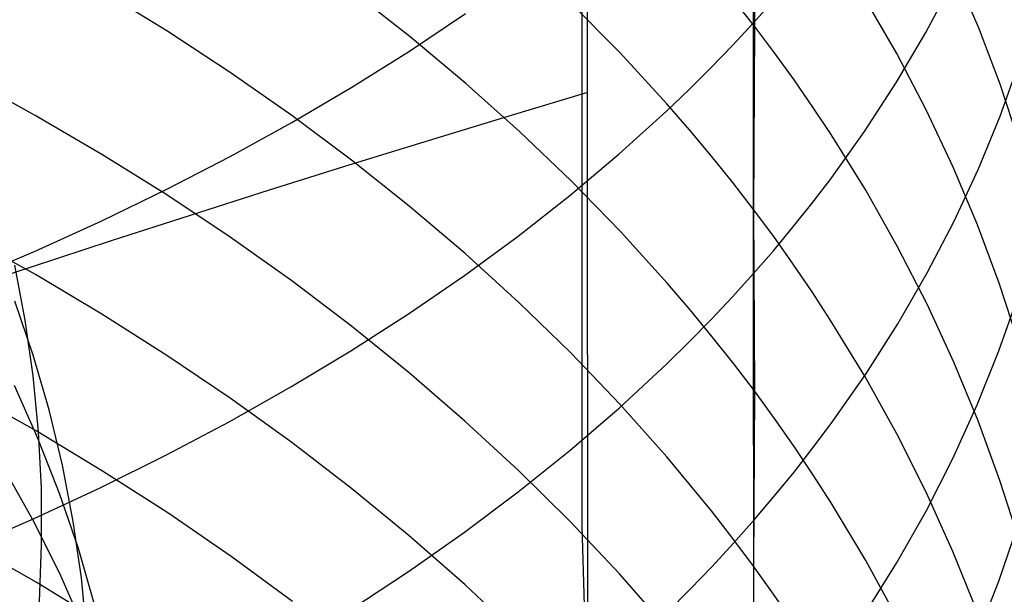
# Model space of a CAD drawing. Extents: x -383 to 1849, y -1185 to -529.
# Tile 81 of 256: x -315.49 to -309.63, y -1077.57 to -1074.15. Entities that reach past the tile are written whole.
import ezdxf

# ---------------------------------------------------------------- set-up
doc = ezdxf.new("R2010")
doc.units = 0
doc.layers.add('PREDEFINITO', color=7, linetype='CONTINUOUS')

msp = doc.modelspace()

# ---------------------------------------------------------------- linework, layer by layer
at = {"layer": 'PREDEFINITO'}
for p, q in [((-312.1103, -1074.5873, 439.3962), (-312.1491, -885.1263, 440.9429)), ((-312.1497, -964.7959, 440.8449), (-312.1441, -1077.1655, 439.3496)), ((-311.1155, -1071.1135, 653.9473), (-311.123, -1074.1741, 651.7096)), ((-311.1154, -1071.9327, 633.8962), (-311.116, -1074.1931, 631.6305)), ((-309.7833, -1074.1977, 636.0637), (-309.928, -1073.8603, 635.7409)), ((-310.0951, -1074.2293, 648.8634), (-309.9353, -1073.9285, 648.5125)), ((-314.6131, -1074.2211, 625.5674), (-314.9999, -1073.9831, 625.3808)), ((-313.1659, -1074.2555, 627.557), (-313.5101, -1073.9858, 627.3368)), ((-311.9178, -1074.3501, 629.666), (-312.2114, -1074.0533, 629.4139)), ((-311.116, -1074.1931, 631.6305), (-311.2397, -1074.036, 631.4916)), ((-311.123, -1074.1741, 651.7096), (-311.0031, -1074.0392, 651.5459)), ((-310.2687, -1074.3558, 633.953), (-310.4591, -1074.0253, 633.649)), ((-313.1685, -1074.3404, 654.9747), (-312.8357, -1074.1177, 654.6931)), ((-311.2468, -1074.3075, 651.8716), (-311.123, -1074.1741, 651.7096)), ((-311.123, -1074.1741, 651.7096), (-311.1228, -1075.6668, 650.5404)), ((-314.2364, -1074.4684, 625.7613), (-314.6131, -1074.2211, 625.5674)), ((-311.116, -1074.1931, 631.6305), (-311.1214, -1075.2836, 630.4591)), ((-310.9962, -1074.3519, 631.7709), (-311.116, -1074.1931, 631.6305)), ((-310.2702, -1074.5261, 649.2097), (-310.0951, -1074.2293, 648.8634)), ((-309.6539, -1074.5386, 636.39), (-309.7833, -1074.1977, 636.0637)), ((-312.8336, -1074.5336, 627.784), (-313.1659, -1074.2555, 627.557)), ((-311.3742, -1074.4394, 652.0319), (-311.2468, -1074.3075, 651.8716)), ((-313.5131, -1074.5564, 655.2479), (-313.1685, -1074.3404, 654.9747)), ((-311.6379, -1074.6542, 629.9243), (-311.9178, -1074.3501, 629.666)), ((-310.8801, -1074.5123, 631.9126), (-310.9962, -1074.3519, 631.7709)), ((-310.0935, -1074.6911, 634.2615), (-310.2687, -1074.3558, 633.953)), ((-309.6539, -1074.7282, 646.6422), (-309.5396, -1074.4111, 646.2867)), ((-313.87, -1074.7248, 625.9623), (-314.2364, -1074.4684, 625.7613)), ((-311.5054, -1074.57, 652.1905), (-311.3742, -1074.4394, 652.0319)), ((-315.3968, -1074.7236, 624.0454), (-315.802, -1074.5015, 623.8783)), ((-312.5137, -1074.8197, 628.0175), (-312.8336, -1074.5336, 627.784)), ((-310.7679, -1074.6742, 632.0558), (-310.8801, -1074.5123, 631.9126)), ((-310.4605, -1074.8187, 649.551), (-310.2702, -1074.5261, 649.2097)), ((-309.5397, -1074.8828, 636.7193), (-309.6539, -1074.5386, 636.39)), ((-313.8693, -1074.7657, 655.5126), (-313.5131, -1074.5564, 655.2479)), ((-312.1103, -1074.5873, 439.3962), (-312.5843, -1074.7297, 439.3496)), ((-312.1055, -1079.4893, 439.3059), (-312.1103, -1074.5873, 439.3962)), ((-311.6402, -1074.699, 652.3472), (-311.5054, -1074.57, 652.1905)), ((-311.5033, -1074.8089, 630.0558), (-311.6379, -1074.6542, 629.9243)), ((-311.9204, -1074.9527, 652.6552), (-311.6402, -1074.699, 652.3472)), ((-310.6594, -1074.8376, 632.2002), (-310.7679, -1074.6742, 632.0558)), ((-309.9335, -1075.0309, 634.574), (-310.0935, -1074.6911, 634.2615)), ((-315.0005, -1074.9555, 624.2199), (-315.3968, -1074.7236, 624.0454)), ((-314.2363, -1074.968, 655.7684), (-313.8693, -1074.7657, 655.5126)), ((-313.5146, -1074.9901, 626.1702), (-313.87, -1074.7248, 625.9623)), ((-312.5843, -1074.7297, 439.3496), (-313.0581, -1074.8741, 439.2937)), ((-309.7833, -1075.0424, 646.9944), (-309.6539, -1074.7282, 646.6422)), ((-312.2065, -1075.1137, 628.2575), (-312.5137, -1074.8197, 628.0175)), ((-311.3723, -1074.9654, 630.1888), (-311.5033, -1074.8089, 630.0558)), ((-310.666, -1075.1065, 649.8868), (-310.4605, -1074.8187, 649.551)), ((-313.0581, -1074.8741, 439.2937), (-313.5315, -1075.0204, 439.2283)), ((-310.4539, -1075.1686, 632.4929), (-310.6594, -1074.8376, 632.2002)), ((-312.2144, -1075.2002, 652.9558), (-311.9204, -1074.9527, 652.6552)), ((-314.6138, -1075.1971, 624.4017), (-315.0005, -1074.9555, 624.2199)), ((-314.6139, -1075.1631, 656.0152), (-314.2363, -1074.968, 655.7684)), ((-313.1706, -1075.264, 626.385), (-313.5146, -1074.9901, 626.1702)), ((-311.245, -1075.1236, 630.3232), (-311.3723, -1074.9654, 630.1888)), ((-313.5315, -1075.0204, 439.2283), (-314.0041, -1075.1686, 439.1534)), ((-309.7887, -1075.3747, 634.8903), (-309.9335, -1075.0309, 634.574)), ((-309.928, -1075.3534, 647.3429), (-309.7833, -1075.0424, 646.9944)), ((-311.9127, -1075.4153, 628.5037), (-312.2065, -1075.1137, 628.2575)), ((-311.1214, -1075.2836, 630.4591), (-311.245, -1075.1236, 630.3232)), ((-310.7745, -1075.2486, 650.0525), (-310.666, -1075.1065, 649.8868)), ((-315.0014, -1075.3509, 656.2528), (-314.6139, -1075.1631, 656.0152)), ((-314.0041, -1075.1686, 439.1534), (-314.4758, -1075.3187, 439.0691)), ((-310.2636, -1075.505, 632.7902), (-310.4539, -1075.1686, 632.4929)), ((-314.237, -1075.4482, 624.5906), (-314.6138, -1075.1971, 624.4017)), ((-312.5218, -1075.4414, 653.2488), (-312.2144, -1075.2002, 652.9558)), ((-312.8385, -1075.5464, 626.6063), (-313.1706, -1075.264, 626.385)), ((-311.1214, -1075.2836, 630.4591), (-311.1159, -1076.3639, 629.2779)), ((-311.0016, -1075.4452, 630.5964), (-311.1214, -1075.2836, 630.4591)), ((-310.8868, -1075.3894, 650.2167), (-310.7745, -1075.2486, 650.0525)), ((-315.3985, -1075.5313, 656.4808), (-315.0014, -1075.3509, 656.2528)), ((-314.4758, -1075.3187, 439.0691), (-314.9462, -1075.4705, 438.9753)), ((-310.0879, -1075.6606, 647.6874), (-309.928, -1075.3534, 647.3429)), ((-311.6327, -1075.7244, 628.7559), (-311.9127, -1075.4153, 628.5037)), ((-311.0029, -1075.5288, 650.3794), (-310.8868, -1075.3894, 650.2167)), ((-309.6591, -1075.7222, 635.21), (-309.7887, -1075.3747, 634.8903)), ((-315.3963, -1075.6711, 622.8721), (-315.8016, -1075.4457, 622.7094)), ((-314.9462, -1075.4705, 438.9753), (-315.4151, -1075.624, 438.872)), ((-313.8707, -1075.7085, 624.7865), (-314.237, -1075.4482, 624.5906)), ((-312.842, -1075.6761, 653.5338), (-312.5218, -1075.4414, 653.2488)), ((-310.8856, -1075.6084, 630.7351), (-311.0016, -1075.4452, 630.5964)), ((-315.8046, -1075.7039, 656.6992), (-315.3985, -1075.5313, 656.4808)), ((-311.1228, -1075.6668, 650.5404), (-311.0029, -1075.5288, 650.3794)), ((-310.0885, -1075.8463, 633.092), (-310.2636, -1075.505, 632.7902)), ((-312.5188, -1075.837, 626.8342), (-312.8385, -1075.5464, 626.6063)), ((-315.4151, -1075.624, 438.872), (-315.8822, -1075.7791, 438.7592)), ((-315.4567, -1075.9424, 513.2787), (-315.5191, -1075.6153, 513.6389)), ((-310.7734, -1075.7733, 630.8751), (-310.8856, -1075.6084, 630.7351)), ((-315, -1075.9065, 623.042), (-315.3963, -1075.6711, 622.8721)), ((-313.5154, -1075.9778, 624.9891), (-313.8707, -1075.7085, 624.7865)), ((-313.1747, -1075.9042, 653.8108), (-312.842, -1075.6761, 653.5338)), ((-311.2466, -1075.8034, 650.6997), (-311.1228, -1075.6668, 650.5404)), ((-311.1228, -1075.6668, 650.5404), (-311.1226, -1078.5816, 648.1151)), ((-310.2631, -1075.9639, 648.0274), (-310.0879, -1075.6606, 647.6874)), ((-311.498, -1075.8816, 628.8843), (-311.6327, -1075.7244, 628.7559)), ((-310.665, -1075.9396, 631.0164), (-310.7734, -1075.7733, 630.8751)), ((-309.5447, -1076.0729, 635.5326), (-309.6591, -1075.7222, 635.21)), ((-315.4093, -1076.1504, 515.593), (-315.5194, -1075.829, 515.9446)), ((-311.374, -1075.9385, 650.8574), (-311.2466, -1075.8034, 650.6997)), ((-309.6611, -1076.1251, 645.4681), (-309.547, -1075.8005, 645.1184)), ((-312.2118, -1076.1357, 627.0683), (-312.5188, -1075.837, 626.8342)), ((-311.3669, -1076.0407, 629.0141), (-311.498, -1075.8816, 628.8843)), ((-309.9287, -1076.1921, 633.3977), (-310.0885, -1075.8463, 633.092)), ((-315.4096, -1076.2728, 512.9185), (-315.4567, -1075.9424, 513.2787)), ((-314.6133, -1076.1517, 623.219), (-315, -1075.9065, 623.042)), ((-313.5192, -1076.1255, 654.0795), (-313.1747, -1075.9042, 653.8108)), ((-311.5052, -1076.0722, 651.0133), (-311.374, -1075.9385, 650.8574)), ((-310.4597, -1076.2766, 631.3028), (-310.665, -1075.9396, 631.0164)), ((-313.1714, -1076.256, 625.1983), (-313.5154, -1075.9778, 624.9891)), ((-310.4535, -1076.2628, 648.3624), (-310.2631, -1075.9639, 648.0274)), ((-311.2395, -1076.2014, 629.1453), (-311.3669, -1076.0407, 629.0141)), ((-311.64, -1076.2044, 651.1675), (-311.5052, -1076.0722, 651.0133)), ((-309.7905, -1076.4466, 645.8145), (-309.6611, -1076.1251, 645.4681)), ((-315.3146, -1076.4762, 515.2404), (-315.4093, -1076.1504, 515.593)), ((-314.2365, -1076.4065, 623.403), (-314.6133, -1076.1517, 623.219)), ((-313.8751, -1076.3397, 654.3397), (-313.5192, -1076.1255, 654.0795)), ((-311.9182, -1076.4421, 627.3085), (-312.2118, -1076.1357, 627.0683)), ((-311.9202, -1076.4641, 651.4704), (-311.64, -1076.2044, 651.1675)), ((-311.1159, -1076.3639, 629.2779), (-311.2395, -1076.2014, 629.1453)), ((-309.784, -1076.542, 633.707), (-309.9287, -1076.1921, 633.3977)), ((-315.3776, -1076.6061, 512.5589), (-315.4096, -1076.2728, 512.9185)), ((-312.8393, -1076.5427, 625.4141), (-313.1714, -1076.256, 625.1983)), ((-310.6591, -1076.557, 648.6922), (-310.4535, -1076.2628, 648.3624)), ((-310.2695, -1076.6192, 631.5938), (-310.4597, -1076.2766, 631.3028)), ((-315.3791, -1076.6496, 517.5448), (-315.5215, -1076.3313, 517.8869)), ((-314.242, -1076.5468, 654.5912), (-313.8751, -1076.3397, 654.3397)), ((-315.3924, -1076.6017, 621.6857), (-315.798, -1076.3729, 621.5272)), ((-313.8702, -1076.6706, 623.5937), (-314.2365, -1076.4065, 623.403)), ((-311.1159, -1076.3639, 629.2779), (-311.1219, -1077.4062, 628.0642)), ((-310.996, -1076.5281, 629.4119), (-311.1159, -1076.3639, 629.2779)), ((-315.2351, -1076.8062, 514.8872), (-315.3146, -1076.4762, 515.2404)), ((-312.2142, -1076.7175, 651.7661), (-311.9202, -1076.4641, 651.4704)), ((-311.6384, -1076.7562, 627.5547), (-311.9182, -1076.4421, 627.3085)), ((-309.9351, -1076.7647, 646.1574), (-309.7905, -1076.4466, 645.8145)), ((-310.88, -1076.6939, 629.5473), (-310.996, -1076.5281, 629.4119)), ((-314.6193, -1076.7465, 654.8338), (-314.242, -1076.5468, 654.5912)), ((-312.5196, -1076.8377, 625.6361), (-312.8393, -1076.5427, 625.4141)), ((-310.7677, -1076.7022, 648.855), (-310.6591, -1076.557, 648.6922)), ((-309.6546, -1076.8957, 634.0196), (-309.784, -1076.542, 633.707)), ((-314.9959, -1076.8407, 621.8511), (-315.3924, -1076.6017, 621.6857)), ((-315.2522, -1076.9732, 517.2009), (-315.3791, -1076.6496, 517.5448)), ((-315.3608, -1076.9419, 512.2003), (-315.3776, -1076.6061, 512.5589)), ((-310.0945, -1076.9667, 631.8891), (-310.2695, -1076.6192, 631.5938)), ((-313.5148, -1076.9439, 623.791), (-313.8702, -1076.6706, 623.5937)), ((-310.7677, -1076.8614, 629.684), (-310.88, -1076.6939, 629.5473)), ((-310.88, -1076.8461, 649.0163), (-310.7677, -1076.7022, 648.855)), ((-315.0066, -1076.9387, 655.0672), (-314.6193, -1076.7465, 654.8338)), ((-312.5216, -1076.9645, 652.0542), (-312.2142, -1076.7175, 651.7661)), ((-311.5037, -1076.916, 627.68), (-311.6384, -1076.7562, 627.5547)), ((-310.0949, -1077.0791, 646.4961), (-309.9351, -1076.7647, 646.1574)), ((-315.4111, -1077.1311, 519.4728), (-315.586, -1076.8185, 519.8033)), ((-315.171, -1077.1397, 514.5337), (-315.2351, -1076.8062, 514.8872)), ((-314.6089, -1077.0897, 622.0235), (-314.9959, -1076.8407, 621.8511)), ((-312.2127, -1077.141, 625.8642), (-312.5196, -1076.8377, 625.6361)), ((-310.9962, -1076.9886, 649.176), (-310.88, -1076.8461, 649.0163)), ((-310.6593, -1077.0303, 629.8219), (-310.7677, -1076.8614, 629.684)), ((-315.4035, -1077.1233, 655.2913), (-315.0066, -1076.9387, 655.0672)), ((-315.3591, -1077.2799, 511.8429), (-315.3608, -1076.9419, 512.2003)), ((-313.1708, -1077.2261, 623.9947), (-313.5148, -1076.9439, 623.791)), ((-311.3727, -1077.0776, 627.8066), (-311.5037, -1076.916, 627.68)), ((-309.5404, -1077.2526, 634.3351), (-309.6546, -1076.8957, 634.0196)), ((-315.1405, -1077.3016, 516.8556), (-315.2522, -1076.9732, 517.2009)), ((-312.8418, -1077.2048, 652.3345), (-312.5216, -1076.9645, 652.0542)), ((-311.1162, -1077.1297, 649.3342), (-310.9962, -1076.9886, 649.176)), ((-309.9348, -1077.3189, 632.1883), (-310.0945, -1076.9667, 631.8891)), ((-310.4538, -1077.3726, 630.1013), (-310.6593, -1077.0303, 629.8219)), ((-314.2319, -1077.3483, 622.2025), (-314.6089, -1077.0897, 622.0235)), ((-311.2454, -1077.241, 627.9347), (-311.3727, -1077.0776, 627.8066)), ((-310.27, -1077.3894, 646.8304), (-310.0949, -1077.0791, 646.4961)), ((-315.8094, -1077.2999, 655.5059), (-315.4035, -1077.1233, 655.2913)), ((-315.2517, -1077.4497, 519.1399), (-315.4111, -1077.1311, 519.4728)), ((-315.122, -1077.4766, 514.1804), (-315.171, -1077.1397, 514.5337)), ((-311.9191, -1077.4521, 626.0983), (-312.2127, -1077.141, 625.8642)), ((-312.1441, -1077.1655, 439.3496), (-312.0691, -1079.7811, 439.3061)), ((-311.2399, -1077.2693, 649.4907), (-311.1162, -1077.1297, 649.3342)), ((-309.662, -1077.4957, 644.2625), (-309.5478, -1077.1642, 643.9193)), ((-313.1745, -1077.4383, 652.6069), (-312.8418, -1077.2048, 652.3345)), ((-312.8387, -1077.517, 624.2047), (-313.1708, -1077.2261, 623.9947)), ((-315.3921, -1077.5018, 620.4756), (-315.7977, -1077.2698, 620.3217)), ((-315.3725, -1077.6197, 511.4873), (-315.3591, -1077.2799, 511.8429)), ((-311.3675, -1077.4075, 649.6456), (-311.2399, -1077.2693, 649.4907)), ((-311.1219, -1077.4062, 628.0642), (-311.2454, -1077.241, 627.9347)), ((-315.0442, -1077.6346, 516.5092), (-315.1405, -1077.3016, 516.8556)), ((-313.8653, -1077.6164, 622.3881), (-314.2319, -1077.3483, 622.2025)), ((-309.7902, -1077.6753, 632.491), (-309.9348, -1077.3189, 632.1883)), ((-311.4987, -1077.5442, 649.7988), (-311.3675, -1077.4075, 649.6456)), ((-311.1219, -1077.4062, 628.0642), (-311.1221, -1079.433, 625.5879)), ((-311.0021, -1077.5731, 628.1951), (-311.1219, -1077.4062, 628.0642)), ((-310.4603, -1077.6951, 647.1599), (-310.27, -1077.3894, 646.8304)), ((-310.2635, -1077.7205, 630.3852), (-310.4538, -1077.3726, 630.1013)), ((-315.1077, -1077.7741, 518.8049), (-315.2517, -1077.4497, 519.1399)), ((-313.519, -1077.6649, 652.8712), (-313.1745, -1077.4383, 652.6069)), ((-311.6393, -1077.771, 626.3383), (-311.9191, -1077.4521, 626.0983)), ((-314.9956, -1077.744, 620.6363), (-315.3921, -1077.5018, 620.4756)), ((-315.0882, -1077.8164, 513.8275), (-315.122, -1077.4766, 514.1804)), ((-312.519, -1077.8164, 624.4209), (-312.8387, -1077.517, 624.2047)), ((-309.7914, -1077.824, 644.6026), (-309.662, -1077.4957, 644.2625)), ((-311.6336, -1077.6793, 649.9503), (-311.4987, -1077.5442, 649.7988)), ((-310.8861, -1077.7417, 628.3272), (-311.0021, -1077.5731, 628.1951))]:
    msp.add_line(p, q, dxfattribs=at)

doc.saveas('drawing.dxf')
